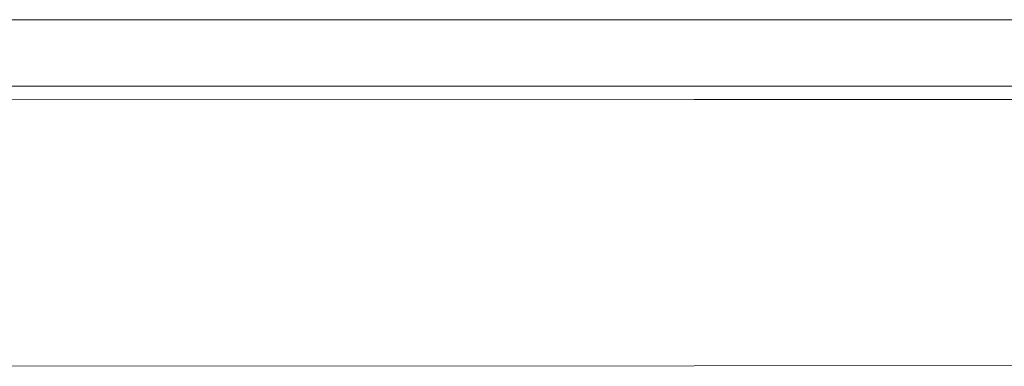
# Model space of a CAD drawing. Header units: millimetres. Extents: x -16331 to -10174, y -4135 to -3584.
# Tile 76 of 256: x -10358.6527 to -10358.5548, y -4015.0022 to -4014.9677. Entities that reach past the tile are written whole.
import ezdxf

# ---------------------------------------------------------------- set-up
doc = ezdxf.new("R2010")
doc.units = ezdxf.units.MM
doc.layers.add('DI-Elementos externos em vista', color=9, linetype='Continuous', lineweight=5)
doc.layers.add('IFC-IfcBuildingElementProxy-Contorno', color=250, linetype='Continuous', lineweight=5)

msp = doc.modelspace()

# ---------------------------------------------------------------- linework, layer by layer
at = {"layer": 'DI-Elementos externos em vista'}
for p, q in [((-10357.58259, -4014.967723), (-10359.683564, -4014.967723)), ((-10358.456267, -4014.974322), (-10358.988628, -4014.974357)), ((-10358.722085, -4014.975728), (-10358.456113, -4014.975609)), ((-10358.58564, -4014.975667), (-10358.722085, -4014.975728)), ((-10358.456113, -4014.975609), (-10358.58564, -4014.975667)), ((-10358.722092, -4015.002204), (-10358.585654, -4015.002143)), ((-10358.585654, -4015.002143), (-10358.456113, -4015.002084))]:
    msp.add_line(p, q, dxfattribs=at)
at = {"layer": 'IFC-IfcBuildingElementProxy-Contorno', "lineweight": 5}
for p, q in [((-10357.58259, -4014.967723), (-10359.683564, -4014.967723)), ((-10358.456267, -4014.974322), (-10358.988628, -4014.974357)), ((-10358.722085, -4014.975728), (-10358.456113, -4014.975609)), ((-10358.58564, -4014.975667), (-10358.722085, -4014.975728)), ((-10358.456113, -4014.975609), (-10358.58564, -4014.975667)), ((-10358.722092, -4015.002204), (-10358.585654, -4015.002143)), ((-10358.585654, -4015.002143), (-10358.456113, -4015.002084))]:
    msp.add_line(p, q, dxfattribs=at)

doc.saveas('drawing.dxf')
